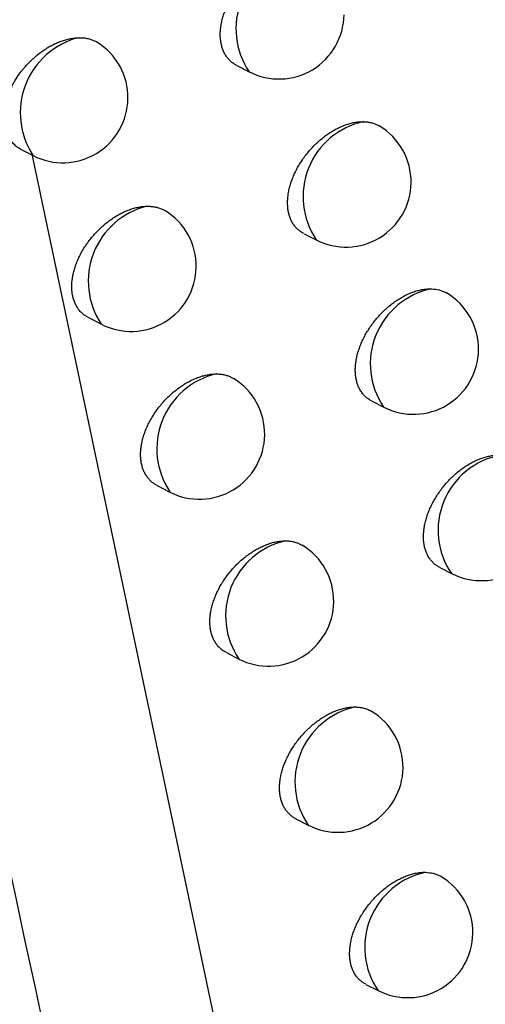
# Model space of a CAD drawing. Header units: millimetres. Extents: x -0.201 to 0.721, y -0.195 to 0.483.
# Tile 90 of 188: x 0.59486 to 0.59844, y -0.18446 to -0.17691. Entities that reach past the tile are written whole.
import ezdxf

# ---------------------------------------------------------------- set-up
doc = ezdxf.new("R2010")
doc.units = ezdxf.units.MM

msp = doc.modelspace()

# ---------------------------------------------------------------- linework, layer by layer
at = {"color": 7, "linetype": 'Continuous', "lineweight": 25}
for p, q in [((0.596531, -0.177258), (0.596626, -0.177306)), ((0.594871, -0.1779), (0.594967, -0.177949)), ((0.594955, -0.177924), (0.596554, -0.185503)), ((0.597047, -0.178548), (0.597141, -0.178596)), ((0.595392, -0.179192), (0.595491, -0.179243)), ((0.597566, -0.179831), (0.597659, -0.179879)), ((0.59592, -0.180481), (0.596017, -0.180531)), ((0.598089, -0.181109), (0.59818, -0.181156)), ((0.596451, -0.181763), (0.596547, -0.181812)), ((0.596985, -0.183039), (0.597079, -0.183087)), ((0.597522, -0.184309), (0.597615, -0.184356))]:
    msp.add_line(p, q, dxfattribs=at)
for centre, radius, start, end in [((0.597115, -0.176976), 0.0005904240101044, 102.663625, 214.076256), ((0.596854, -0.176861), 0.0005, 242.880555, 359.210427), ((0.595463, -0.17762), 0.0005946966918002, 104.400223, 213.627524), ((0.595195, -0.177504), 0.0005000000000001, 359.210427, 57.941663), ((0.595195, -0.177504), 0.0005000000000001, 242.880555, 359.210427), ((0.597628, -0.178264), 0.0005889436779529, 102.088387, 214.234551), ((0.597369, -0.178151), 0.0005, 359.210427, 59.296813), ((0.597369, -0.178151), 0.0005000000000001, 242.880555, 359.210427), ((0.595984, -0.178913), 0.0005935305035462, 103.93316, 213.751257), ((0.595719, -0.178798), 0.0005, 359.210427, 58.23713), ((0.595719, -0.178798), 0.0005, 242.880555, 359.210427), ((0.598143, -0.179547), 0.0005873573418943, 101.478167, 214.404976), ((0.597887, -0.179434), 0.0005000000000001, 359.210427, 59.563368), ((0.597887, -0.179434), 0.0005000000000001, 242.880555, 359.210427), ((0.596509, -0.1802), 0.0005922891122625, 103.439678, 213.883255), ((0.596245, -0.180086), 0.0005, 359.210427, 58.635463), ((0.596245, -0.180086), 0.0005, 242.880555, 359.210427), ((0.598662, -0.180824), 0.0005856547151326, 100.83008, 214.588917), ((0.598408, -0.180711), 0.0005, 242.880555, 359.210427), ((0.597036, -0.181481), 0.000590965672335, 102.917906, 214.024362), ((0.596775, -0.181367), 0.0005, 359.210427, 58.916797), ((0.596775, -0.181367), 0.0005, 242.880555, 359.210427), ((0.597567, -0.182756), 0.0005895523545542, 102.365577, 214.17555), ((0.597307, -0.182642), 0.0005, 359.210427, 59.190187), ((0.597307, -0.182642), 0.0005, 242.880555, 359.210427), ((0.598101, -0.184025), 0.0005880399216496, 101.779949, 214.337979), ((0.597843, -0.183911), 0.0005, 359.210427, 59.455545), ((0.597843, -0.183911), 0.0005, 242.880555, 359.210427)]:
    msp.add_arc(centre, radius, start, end, dxfattribs=at)
for points, knots in [([(0.590692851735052, -0.1573932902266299), (0.5907530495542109, -0.1579627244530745), (0.5909493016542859, -0.1598191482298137), (0.5913211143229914, -0.162944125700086), (0.5919313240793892, -0.1675219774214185), (0.5927458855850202, -0.1728171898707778), (0.593820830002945, -0.1788054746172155), (0.5948386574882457, -0.1837387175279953), (0.5957209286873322, -0.1876525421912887), (0.5961915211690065, -0.1895937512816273), (0.5964268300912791, -0.1905644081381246)], [0, 0, 0, 0, 0.049973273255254, 0.1629188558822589, 0.2758835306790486, 0.4567150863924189, 0.6376252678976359, 0.8187720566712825, 0.9093811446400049, 1, 1, 1, 1]), ([(0.596530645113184, -0.1772572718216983), (0.5965236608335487, -0.1772535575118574), (0.5965085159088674, -0.1772455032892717), (0.5964877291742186, -0.1772294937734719), (0.5964677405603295, -0.1772100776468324), (0.5964500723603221, -0.1771876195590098), (0.5964352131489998, -0.1771628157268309), (0.5964232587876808, -0.1771360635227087), (0.5964141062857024, -0.1771075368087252), (0.5964076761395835, -0.177076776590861), (0.5964041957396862, -0.1770445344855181), (0.5964036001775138, -0.177011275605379), (0.5964057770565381, -0.1769771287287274), (0.5964108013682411, -0.1769416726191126), (0.596418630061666, -0.1769056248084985), (0.5964290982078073, -0.1768694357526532), (0.5964421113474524, -0.176833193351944), (0.5964578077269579, -0.1767966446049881), (0.5964759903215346, -0.1767603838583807), (0.5964964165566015, -0.1767248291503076), (0.5965190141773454, -0.176690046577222), (0.5965438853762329, -0.1766559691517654), (0.5965707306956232, -0.1766230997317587), (0.5965992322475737, -0.1765918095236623), (0.5966293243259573, -0.1765621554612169), (0.5966610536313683, -0.1765341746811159), (0.5966939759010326, -0.1765083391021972), (0.5967277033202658, -0.176484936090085), (0.5967621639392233, -0.1764640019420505), (0.5967974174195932, -0.1764455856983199), (0.5968328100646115, -0.1764301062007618), (0.5968679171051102, -0.1764177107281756), (0.5969026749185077, -0.1764083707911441), (0.5969372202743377, -0.1764021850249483), (0.5969649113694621, -0.1763997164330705), (0.5969808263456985, -0.1763996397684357), (0.5969856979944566, -0.176399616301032)], [0, 0, 0, 0, 0.0253794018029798, 0.0550334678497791, 0.0848997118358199, 0.1154417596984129, 0.1462200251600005, 0.1752874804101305, 0.2045609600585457, 0.234486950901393, 0.2646393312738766, 0.2933630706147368, 0.322286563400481, 0.3518380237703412, 0.3816053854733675, 0.4103752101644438, 0.4393412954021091, 0.4689208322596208, 0.4987098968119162, 0.5278861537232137, 0.5572592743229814, 0.5872466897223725, 0.6174436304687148, 0.6472091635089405, 0.6771758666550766, 0.7077721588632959, 0.738584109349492, 0.768865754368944, 0.7993548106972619, 0.8304971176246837, 0.8618650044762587, 0.8923560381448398, 0.9230599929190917, 0.9544392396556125, 0.9860536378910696, 1, 1, 1, 1]), ([(0.5948449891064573, -0.1773457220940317), (0.5948546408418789, -0.1773318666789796), (0.5948691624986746, -0.1773110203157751), (0.5948904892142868, -0.1772844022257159), (0.5949107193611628, -0.1772606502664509), (0.5949357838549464, -0.1772337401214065), (0.5949663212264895, -0.1772043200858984), (0.5949985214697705, -0.1771765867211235), (0.5950319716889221, -0.1771509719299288), (0.5950662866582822, -0.1771277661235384), (0.595101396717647, -0.1771070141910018), (0.5951373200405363, -0.1770887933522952), (0.5951734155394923, -0.1770735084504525), (0.5952092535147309, -0.1770613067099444), (0.5952447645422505, -0.1770521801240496), (0.5952800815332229, -0.1770461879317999), (0.5953032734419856, -0.1770444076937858), (0.5953147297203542, -0.1770440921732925), (0.595314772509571, -0.177044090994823)], [0, 0, 0, 0, 0.081221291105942, 0.122202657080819, 0.1632869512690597, 0.2306318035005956, 0.2984293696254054, 0.3676414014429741, 0.4373370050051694, 0.5060909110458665, 0.5753141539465, 0.6460147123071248, 0.717225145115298, 0.786585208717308, 0.8564297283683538, 0.9278119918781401, 0.9997303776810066, 1, 1, 1, 1]), ([(0.595314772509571, -0.177044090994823), (0.595325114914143, -0.1770440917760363), (0.5953458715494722, -0.1770440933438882), (0.5953757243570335, -0.17704795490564), (0.5954045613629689, -0.1770546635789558), (0.595431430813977, -0.1770647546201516), (0.5954501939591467, -0.1770736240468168), (0.595459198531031, -0.1770798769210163), (0.5954607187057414, -0.1770809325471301)], [0, 0, 0, 0, 0.1894055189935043, 0.3801264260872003, 0.5749956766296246, 0.7712982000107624, 0.9613899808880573, 1, 1, 1, 1]), ([(0.5948712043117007, -0.177899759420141), (0.5948654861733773, -0.1778967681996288), (0.5948523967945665, -0.1778899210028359), (0.5948276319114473, -0.1778709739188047), (0.5948049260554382, -0.1778458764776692), (0.5947865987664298, -0.1778154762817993), (0.5947749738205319, -0.1777901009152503), (0.5947655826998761, -0.1777622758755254), (0.594758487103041, -0.1777319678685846), (0.594753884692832, -0.1776997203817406), (0.5947517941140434, -0.1776659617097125), (0.5947521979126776, -0.1776308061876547), (0.5947552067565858, -0.1775940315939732), (0.594760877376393, -0.1775564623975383), (0.5947691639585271, -0.1775186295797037), (0.5947800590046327, -0.1774806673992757), (0.594793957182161, -0.1774423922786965), (0.5948139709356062, -0.1773964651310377), (0.5948331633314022, -0.1773650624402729), (0.5948449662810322, -0.1773457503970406)], [0, 0, 0, 0, 0.0406136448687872, 0.0929686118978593, 0.1993719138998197, 0.2535350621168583, 0.3072325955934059, 0.3612999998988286, 0.4165331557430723, 0.4721690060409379, 0.5260824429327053, 0.5803708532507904, 0.635844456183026, 0.6917293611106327, 0.7455049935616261, 0.7996615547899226, 0.8550385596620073, 0.9108515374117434, 1, 1, 1, 1]), ([(0.59704673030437, -0.1785472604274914), (0.5970398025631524, -0.1785435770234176), (0.5970247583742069, -0.1785355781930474), (0.5970041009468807, -0.1785196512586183), (0.5969842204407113, -0.1785003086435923), (0.5969666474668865, -0.1784779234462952), (0.5969518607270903, -0.1784531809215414), (0.5969399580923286, -0.1784264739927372), (0.5969308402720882, -0.1783979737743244), (0.5969244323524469, -0.1783672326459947), (0.5969209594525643, -0.1783349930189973), (0.5969203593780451, -0.1783017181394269), (0.5969225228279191, -0.1782675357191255), (0.5969275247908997, -0.1782320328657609), (0.5969353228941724, -0.1781959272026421), (0.596945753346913, -0.1781596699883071), (0.5969587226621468, -0.1781233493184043), (0.5969743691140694, -0.1780867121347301), (0.5969924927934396, -0.1780503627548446), (0.5970128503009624, -0.1780147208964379), (0.597035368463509, -0.1779798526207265), (0.5970601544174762, -0.1779456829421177), (0.5970869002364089, -0.1779127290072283), (0.5971152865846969, -0.1778813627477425), (0.5971452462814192, -0.17785163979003), (0.5971768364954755, -0.1778235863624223), (0.5972096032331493, -0.1777976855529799), (0.5972431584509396, -0.177774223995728), (0.5972774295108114, -0.1777532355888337), (0.5973124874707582, -0.1777347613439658), (0.5973476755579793, -0.1777192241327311), (0.5973825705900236, -0.1777067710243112), (0.5974171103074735, -0.1776973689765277), (0.5974514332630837, -0.1776911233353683), (0.597480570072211, -0.1776884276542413), (0.5974978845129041, -0.1776884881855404), (0.597504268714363, -0.177688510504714)], [0, 0, 0, 0, 0.0251870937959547, 0.0546959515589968, 0.084415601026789, 0.1148062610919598, 0.1454313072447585, 0.1743885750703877, 0.2035508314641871, 0.2333621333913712, 0.2633985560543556, 0.2920345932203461, 0.3208697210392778, 0.3503308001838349, 0.3800071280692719, 0.4086902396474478, 0.4375691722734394, 0.4670604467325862, 0.4967609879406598, 0.525830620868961, 0.5550966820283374, 0.5849760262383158, 0.6150646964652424, 0.6446909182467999, 0.6745176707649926, 0.7049723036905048, 0.7356421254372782, 0.7657523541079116, 0.7960690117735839, 0.8270359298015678, 0.8582274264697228, 0.8885302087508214, 0.9190445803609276, 0.9502298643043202, 0.9816486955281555, 1, 1, 1, 1]), ([(0.597504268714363, -0.177688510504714), (0.5975141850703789, -0.177689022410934), (0.5975340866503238, -0.1776900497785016), (0.5975625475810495, -0.1776954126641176), (0.597589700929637, -0.177703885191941), (0.5976102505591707, -0.1777125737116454), (0.5976209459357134, -0.1777193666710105), (0.5976238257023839, -0.177721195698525)], [0, 0, 0, 0, 0.2245129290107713, 0.4505850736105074, 0.6815744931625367, 0.9142628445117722, 0.9999999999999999, 0.9999999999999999, 0.9999999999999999, 0.9999999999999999]), ([(0.5953917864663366, -0.1791920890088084), (0.595384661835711, -0.1791882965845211), (0.5953692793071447, -0.1791801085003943), (0.5953481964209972, -0.1791639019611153), (0.5953279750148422, -0.1791443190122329), (0.5953101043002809, -0.1791216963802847), (0.5952950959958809, -0.1790967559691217), (0.5952830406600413, -0.1790699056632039), (0.5952738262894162, -0.1790413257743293), (0.5952673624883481, -0.1790105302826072), (0.5952638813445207, -0.1789782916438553), (0.5952633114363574, -0.1789450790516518), (0.5952655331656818, -0.1789110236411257), (0.5952706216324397, -0.1788756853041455), (0.5952785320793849, -0.1788397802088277), (0.5952890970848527, -0.1788037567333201), (0.5953022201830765, -0.1787677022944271), (0.5953180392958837, -0.1787313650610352), (0.5953363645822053, -0.1786953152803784), (0.595356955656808, -0.1786599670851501), (0.5953797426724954, -0.1786253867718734), (0.5954048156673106, -0.1785915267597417), (0.5954318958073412, -0.1785588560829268), (0.5954606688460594, -0.1785277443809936), (0.5954910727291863, -0.1784982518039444), (0.5955231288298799, -0.1784704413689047), (0.5955564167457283, -0.1784447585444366), (0.5955905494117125, -0.1784214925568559), (0.5956254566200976, -0.1784006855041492), (0.5956611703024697, -0.1783824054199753), (0.5956970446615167, -0.1783670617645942), (0.5957326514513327, -0.1783548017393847), (0.5957679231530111, -0.178345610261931), (0.595802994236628, -0.1783395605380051), (0.5958273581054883, -0.1783375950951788), (0.5958400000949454, -0.1783373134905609), (0.5958413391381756, -0.1783372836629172)], [0, 0, 0, 0, 0.0258697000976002, 0.0558543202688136, 0.0860543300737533, 0.1169412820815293, 0.148068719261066, 0.1773826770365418, 0.2069050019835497, 0.2370876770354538, 0.2674996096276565, 0.2964180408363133, 0.3255376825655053, 0.3552896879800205, 0.385258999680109, 0.4142233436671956, 0.443384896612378, 0.47316222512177, 0.5031495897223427, 0.5325692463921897, 0.5621867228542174, 0.5924206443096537, 0.6228644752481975, 0.6529523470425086, 0.683242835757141, 0.7141667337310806, 0.7453073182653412, 0.775989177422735, 0.8068807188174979, 0.8384324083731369, 0.8702119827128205, 0.9011445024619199, 0.9322930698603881, 0.9641272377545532, 0.9962003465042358, 1, 1, 1, 1]), ([(0.5958413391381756, -0.1783372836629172), (0.5958515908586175, -0.1783373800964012), (0.5958721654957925, -0.1783375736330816), (0.5959017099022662, -0.1783417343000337), (0.5959302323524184, -0.1783487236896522), (0.5959567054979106, -0.1783591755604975), (0.5959739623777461, -0.1783674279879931), (0.5959816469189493, -0.1783728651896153), (0.5959819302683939, -0.1783730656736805)], [0, 0, 0, 0, 0.1955320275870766, 0.3924219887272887, 0.5935944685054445, 0.7962465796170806, 0.9924870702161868, 1, 1, 1, 1]), ([(0.5975661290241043, -0.1798311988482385), (0.5975592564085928, -0.1798275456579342), (0.5975443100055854, -0.1798196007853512), (0.5975237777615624, -0.1798037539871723), (0.5975040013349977, -0.1797844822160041), (0.5974865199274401, -0.1797621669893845), (0.5974718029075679, -0.1797374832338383), (0.5974599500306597, -0.1797108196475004), (0.5974508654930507, -0.1796823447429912), (0.5974444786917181, -0.1796516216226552), (0.5974410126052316, -0.1796193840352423), (0.5974404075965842, -0.1795860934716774), (0.5974425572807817, -0.1795518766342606), (0.5974475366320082, -0.1795163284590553), (0.5974553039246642, -0.1794801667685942), (0.5974656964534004, -0.1794438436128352), (0.5974786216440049, -0.1794074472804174), (0.5974942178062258, -0.1793707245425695), (0.5975122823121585, -0.1793342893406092), (0.5975325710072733, -0.1792985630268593), (0.5975550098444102, -0.1792636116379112), (0.5975797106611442, -0.1792293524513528), (0.5976063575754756, -0.1791963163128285), (0.5976346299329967, -0.179164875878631), (0.5976644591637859, -0.1791350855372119), (0.5976959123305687, -0.179106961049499), (0.5977285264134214, -0.1790809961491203), (0.5977619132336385, -0.1790574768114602), (0.5977959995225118, -0.1790364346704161), (0.5978308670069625, -0.1790179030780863), (0.59786585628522, -0.1790023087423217), (0.5979005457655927, -0.1789897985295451), (0.5979348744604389, -0.1789803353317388), (0.5979689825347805, -0.1789740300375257), (0.5979996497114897, -0.1789710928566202), (0.5980184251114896, -0.1789713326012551), (0.5980263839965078, -0.1789714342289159)], [0, 0, 0, 0, 0.0249906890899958, 0.0543491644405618, 0.0839170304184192, 0.114151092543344, 0.1446177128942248, 0.1734577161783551, 0.2025016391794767, 0.232191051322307, 0.2621042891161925, 0.2906442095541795, 0.3193825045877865, 0.3487445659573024, 0.3783211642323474, 0.406908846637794, 0.4356918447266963, 0.4650858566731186, 0.4946887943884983, 0.5236438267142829, 0.5527947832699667, 0.582557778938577, 0.6125298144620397, 0.6420102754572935, 0.6716905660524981, 0.7019968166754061, 0.7325177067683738, 0.7624518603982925, 0.7925914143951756, 0.8233780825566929, 0.8543882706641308, 0.8844993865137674, 0.914820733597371, 0.9458085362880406, 0.9770282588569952, 1, 1, 1, 1]), ([(0.5980263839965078, -0.1789714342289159), (0.5980458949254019, -0.1789732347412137), (0.5980754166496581, -0.1789759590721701), (0.5981106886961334, -0.178988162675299), (0.5981294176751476, -0.1789962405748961), (0.5981384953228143, -0.1790021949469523), (0.5981398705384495, -0.1790030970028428)], [0, 0, 0, 0, 0.4712027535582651, 0.7129705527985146, 0.9565165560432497, 1, 1, 1, 1]), ([(0.5959197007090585, -0.1804803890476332), (0.5959126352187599, -0.1804766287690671), (0.595897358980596, -0.1804684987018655), (0.5958764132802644, -0.1804523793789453), (0.5958563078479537, -0.180432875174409), (0.5958385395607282, -0.1804103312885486), (0.5958236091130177, -0.1803854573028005), (0.5958116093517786, -0.1803586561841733), (0.5958024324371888, -0.1803301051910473), (0.5957959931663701, -0.1802993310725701), (0.5957925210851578, -0.1802670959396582), (0.5957919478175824, -0.180233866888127), (0.5957941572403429, -0.1801997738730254), (0.5957992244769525, -0.1801643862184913), (0.5958071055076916, -0.1801284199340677), (0.5958176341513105, -0.1800923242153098), (0.5958307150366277, -0.1800561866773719), (0.5958464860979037, -0.180019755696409), (0.5958647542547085, -0.1799836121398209), (0.5958852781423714, -0.1799481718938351), (0.5959079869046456, -0.1799135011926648), (0.5959329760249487, -0.1798795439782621), (0.5959599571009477, -0.1798467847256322), (0.5959886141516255, -0.1798155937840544), (0.5960188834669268, -0.1797860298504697), (0.5960507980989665, -0.1797581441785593), (0.5960839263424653, -0.1797323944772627), (0.5961178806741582, -0.1797090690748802), (0.5961525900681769, -0.1796882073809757), (0.5961880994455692, -0.1796698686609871), (0.5962237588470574, -0.179654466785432), (0.5962591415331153, -0.1796421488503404), (0.596294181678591, -0.179632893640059), (0.5963290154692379, -0.1796267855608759), (0.5963546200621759, -0.1796246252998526), (0.596368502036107, -0.1796244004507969), (0.5963711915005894, -0.1796243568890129)], [0, 0, 0, 0, 0.0256888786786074, 0.0555417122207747, 0.0856085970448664, 0.1163577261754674, 0.1473455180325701, 0.1765667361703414, 0.2059953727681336, 0.2360811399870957, 0.2663949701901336, 0.2952459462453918, 0.3242975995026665, 0.3539800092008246, 0.3838792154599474, 0.4127777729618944, 0.4418732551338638, 0.4715839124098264, 0.5015045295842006, 0.5308370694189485, 0.5603671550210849, 0.5905132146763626, 0.6208691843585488, 0.6508341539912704, 0.68100125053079, 0.711800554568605, 0.7428162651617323, 0.7733392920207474, 0.8040711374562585, 0.835460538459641, 0.8670769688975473, 0.8978309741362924, 0.928799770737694, 0.9604500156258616, 0.9923376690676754, 1, 1, 1, 1]), ([(0.5963711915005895, -0.1796243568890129), (0.5963813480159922, -0.1796245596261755), (0.5964017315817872, -0.17962496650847), (0.5964309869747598, -0.1796294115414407), (0.5964590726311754, -0.1796368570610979), (0.5964841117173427, -0.1796465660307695), (0.5964987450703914, -0.1796551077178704), (0.5965052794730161, -0.1796589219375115)], [0, 0, 0, 0, 0.203732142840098, 0.4088791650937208, 0.618488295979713, 0.8296391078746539, 1, 1, 1, 1]), ([(0.5980888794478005, -0.1811090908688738), (0.5980820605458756, -0.1811054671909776), (0.5980672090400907, -0.1810975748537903), (0.5980467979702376, -0.1810818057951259), (0.5980271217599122, -0.1810626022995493), (0.5980097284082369, -0.1810403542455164), (0.5979950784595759, -0.1810157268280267), (0.597983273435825, -0.1809891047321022), (0.5979742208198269, -0.1809606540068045), (0.5979678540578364, -0.1809299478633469), (0.5979643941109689, -0.1808977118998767), (0.5979637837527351, -0.1808644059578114), (0.5979659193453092, -0.1808301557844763), (0.5979708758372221, -0.1807945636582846), (0.5979786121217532, -0.1807583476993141), (0.5979889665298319, -0.1807219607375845), (0.5980018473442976, -0.1806854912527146), (0.5980173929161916, -0.1806486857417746), (0.5980353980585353, -0.1806121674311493), (0.5980556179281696, -0.1805763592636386), (0.5980779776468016, -0.1805413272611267), (0.5981025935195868, -0.1805069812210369), (0.5981291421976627, -0.1804738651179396), (0.5981573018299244, -0.1804423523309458), (0.5981870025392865, -0.1804124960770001), (0.5982183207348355, -0.1803843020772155), (0.5982507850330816, -0.1803582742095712), (0.5982840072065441, -0.1803346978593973), (0.5983179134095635, -0.1803136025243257), (0.5983525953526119, -0.1802950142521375), (0.5983873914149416, -0.1802793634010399), (0.5984218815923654, -0.1802667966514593), (0.5984560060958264, -0.1802572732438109), (0.5984899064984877, -0.1802509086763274), (0.5985221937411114, -0.1802477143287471), (0.5985424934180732, -0.1802481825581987), (0.598552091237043, -0.1802484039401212)], [0, 0, 0, 0, 0.0247901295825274, 0.0539926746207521, 0.0834031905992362, 0.11347505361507, 0.1437776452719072, 0.1724930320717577, 0.2014112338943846, 0.2309712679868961, 0.2607538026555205, 0.2891889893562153, 0.3178217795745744, 0.3470759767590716, 0.376543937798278, 0.4050272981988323, 0.4337054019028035, 0.4629929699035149, 0.4924890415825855, 0.5213213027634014, 0.5503489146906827, 0.5799870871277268, 0.6098339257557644, 0.639161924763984, 0.6686889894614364, 0.6988398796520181, 0.7292047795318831, 0.7589578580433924, 0.7889152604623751, 0.8195164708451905, 0.850340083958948, 0.8802556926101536, 0.9103801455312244, 0.9411665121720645, 0.9721831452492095, 0.9999999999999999, 0.9999999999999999, 0.9999999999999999, 0.9999999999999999]), ([(0.5964507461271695, -0.1817625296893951), (0.596443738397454, -0.181758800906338), (0.596428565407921, -0.1817507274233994), (0.5964077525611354, -0.1817346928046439), (0.5963877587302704, -0.1817152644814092), (0.596370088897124, -0.1816927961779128), (0.5963552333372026, -0.1816679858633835), (0.5963432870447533, -0.1816412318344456), (0.5963341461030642, -0.1816127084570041), (0.5963277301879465, -0.1815819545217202), (0.5963242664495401, -0.1815497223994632), (0.5963236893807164, -0.1815164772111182), (0.5963258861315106, -0.1814823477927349), (0.5963309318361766, -0.1814469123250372), (0.596338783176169, -0.1814108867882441), (0.5963492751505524, -0.1813747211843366), (0.5963623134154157, -0.1813385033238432), (0.5963780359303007, -0.1813019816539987), (0.5963962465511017, -0.1812657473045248), (0.5964167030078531, -0.1812302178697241), (0.5964393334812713, -0.1811954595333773), (0.5964642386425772, -0.1811614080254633), (0.5964911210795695, -0.1811285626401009), (0.5965196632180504, -0.181097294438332), (0.5965497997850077, -0.1810676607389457), (0.5965815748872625, -0.1810397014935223), (0.5966145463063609, -0.1810138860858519), (0.5966483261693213, -0.1809905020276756), (0.5966828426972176, -0.180969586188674), (0.5967181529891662, -0.1809511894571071), (0.5967536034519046, -0.1809357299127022), (0.5967887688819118, -0.1809233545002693), (0.5968235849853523, -0.1809140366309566), (0.5968581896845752, -0.1809078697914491), (0.5968851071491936, -0.1809055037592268), (0.596900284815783, -0.1809053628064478), (0.596904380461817, -0.1809053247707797)], [0, 0, 0, 0, 0.0255040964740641, 0.0552209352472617, 0.0851504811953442, 0.1157575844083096, 0.1466015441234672, 0.1757237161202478, 0.205052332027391, 0.235034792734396, 0.2652441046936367, 0.2940198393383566, 0.3229956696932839, 0.3526004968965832, 0.3824215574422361, 0.4112461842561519, 0.4402673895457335, 0.4699029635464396, 0.4997483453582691, 0.5289863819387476, 0.5584216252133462, 0.5884721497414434, 0.6187325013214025, 0.6485688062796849, 0.678606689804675, 0.7092753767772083, 0.7401601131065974, 0.7705205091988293, 0.8010888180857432, 0.8323119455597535, 0.8637611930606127, 0.8943343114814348, 0.925120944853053, 0.9565848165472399, 0.9882845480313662, 0.9999999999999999, 0.9999999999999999, 0.9999999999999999, 0.9999999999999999]), ([(0.596904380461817, -0.1809053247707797), (0.5969144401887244, -0.1809056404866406), (0.5969346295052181, -0.1809062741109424), (0.5969635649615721, -0.1809110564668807), (0.5969912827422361, -0.1809188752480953), (0.5970145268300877, -0.1809282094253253), (0.5970275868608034, -0.1809360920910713), (0.5970326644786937, -0.1809391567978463)], [0, 0, 0, 0, 0.2113508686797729, 0.4241695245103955, 0.6416171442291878, 0.8606640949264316, 1, 1, 1, 1]), ([(0.5969849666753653, -0.1830385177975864), (0.5969780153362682, -0.183034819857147), (0.5969629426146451, -0.1830268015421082), (0.5969422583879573, -0.1830108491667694), (0.5969223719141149, -0.1829914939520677), (0.5969047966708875, -0.1829690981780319), (0.5968900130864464, -0.1829443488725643), (0.5968781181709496, -0.1829176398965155), (0.5968690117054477, -0.1828891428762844), (0.5968626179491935, -0.1828584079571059), (0.5968591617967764, -0.1828261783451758), (0.5968585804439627, -0.1827929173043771), (0.5968607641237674, -0.1827587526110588), (0.5968657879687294, -0.1827232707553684), (0.5968736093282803, -0.1826871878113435), (0.5968840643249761, -0.1826509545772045), (0.5968970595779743, -0.1826146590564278), (0.5969127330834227, -0.1825780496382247), (0.5969308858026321, -0.1825417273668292), (0.5969512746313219, -0.1825061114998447), (0.5969738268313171, -0.1824712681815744), (0.5969986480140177, -0.1824371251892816), (0.5970254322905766, -0.1824041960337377), (0.5970538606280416, -0.1823728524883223), (0.5970838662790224, -0.1823431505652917), (0.5971155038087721, -0.1823151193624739), (0.5971483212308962, -0.1822892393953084), (0.5971819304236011, -0.1822657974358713), (0.5972162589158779, -0.1822448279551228), (0.5972513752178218, -0.1822263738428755), (0.5972866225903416, -0.1822108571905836), (0.5973215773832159, -0.1821984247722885), (0.5973561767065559, -0.182189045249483), (0.5973905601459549, -0.1821828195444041), (0.5974188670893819, -0.1821802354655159), (0.597435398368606, -0.1821802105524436), (0.5974409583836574, -0.1821802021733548)], [0, 0, 0, 0, 0.0253152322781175, 0.0548915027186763, 0.0846791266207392, 0.1151396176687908, 0.1458351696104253, 0.1748517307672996, 0.2040737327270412, 0.2339462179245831, 0.2640443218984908, 0.292736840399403, 0.3216288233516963, 0.3511478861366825, 0.3808825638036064, 0.4096249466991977, 0.4385634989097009, 0.4681154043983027, 0.4978768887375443, 0.5270128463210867, 0.5563456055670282, 0.586292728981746, 0.616449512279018, 0.6461511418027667, 0.6760537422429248, 0.7065855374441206, 0.7373329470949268, 0.7675265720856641, 0.797927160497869, 0.8289796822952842, 0.860257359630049, 0.8906467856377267, 0.921248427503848, 0.9525230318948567, 0.9840319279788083, 1, 1, 1, 1]), ([(0.5974409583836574, -0.1821802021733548), (0.5974509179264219, -0.1821806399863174), (0.5974709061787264, -0.182181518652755), (0.5974995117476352, -0.1821866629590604), (0.5975268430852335, -0.1821948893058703), (0.597548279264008, -0.1822037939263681), (0.5975597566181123, -0.1822109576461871), (0.5975633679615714, -0.1822132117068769)], [0, 0, 0, 0, 0.2198754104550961, 0.4412778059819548, 0.6674958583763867, 0.8953777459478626, 1, 1, 1, 1]), ([(0.5975224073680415, -0.1843083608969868), (0.5975155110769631, -0.1843046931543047), (0.5975005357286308, -0.1842967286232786), (0.5974799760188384, -0.1842808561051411), (0.5974601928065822, -0.1842615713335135), (0.5974427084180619, -0.1842392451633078), (0.5974279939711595, -0.1842145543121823), (0.5974161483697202, -0.184187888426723), (0.5974070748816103, -0.1841594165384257), (0.5974007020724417, -0.1841286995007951), (0.5973972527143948, -0.1840964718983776), (0.5973966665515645, -0.1840631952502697), (0.5973988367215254, -0.184028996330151), (0.5974038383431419, -0.1839934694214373), (0.5974116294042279, -0.1839573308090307), (0.5974220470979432, -0.1839210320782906), (0.5974349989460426, -0.1838846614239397), (0.597450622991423, -0.1838479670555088), (0.5974687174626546, -0.1838115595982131), (0.5974890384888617, -0.1837758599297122), (0.5975115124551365, -0.1837409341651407), (0.5975362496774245, -0.1837067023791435), (0.597562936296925, -0.1836736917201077), (0.5975912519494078, -0.1836422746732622), (0.5976211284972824, -0.1836125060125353), (0.5976526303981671, -0.1835844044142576), (0.5976852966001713, -0.183558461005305), (0.5977187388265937, -0.1835349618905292), (0.597752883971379, -0.1835139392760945), (0.5977878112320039, -0.1834954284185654), (0.5978228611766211, -0.1834798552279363), (0.5978576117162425, -0.1834673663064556), (0.5978920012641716, -0.1834579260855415), (0.5979261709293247, -0.1834516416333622), (0.5979559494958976, -0.1834488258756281), (0.5979738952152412, -0.1834489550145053), (0.5979809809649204, -0.1834490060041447)], [0, 0, 0, 0, 0.0251220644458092, 0.0545527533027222, 0.0841934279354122, 0.1145022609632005, 0.145044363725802, 0.1739484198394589, 0.2030568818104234, 0.2328123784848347, 0.2627922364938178, 0.2913933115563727, 0.3201931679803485, 0.3496180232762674, 0.3792578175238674, 0.4079094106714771, 0.4367566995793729, 0.4662161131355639, 0.4958847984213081, 0.524910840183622, 0.5541332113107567, 0.5839688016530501, 0.6140137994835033, 0.6435744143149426, 0.6733353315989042, 0.7037236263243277, 0.7343270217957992, 0.764349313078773, 0.7945775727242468, 0.8254547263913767, 0.8565560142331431, 0.886758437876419, 0.9171717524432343, 0.9482536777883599, 0.9795683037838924, 1, 1, 1, 1]), ([(0.5979809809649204, -0.1834490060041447), (0.5980005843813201, -0.1834506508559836), (0.5980302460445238, -0.1834531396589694), (0.5980657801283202, -0.1834649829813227), (0.5980854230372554, -0.1834733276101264), (0.5980953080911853, -0.1834797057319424), (0.5980974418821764, -0.1834810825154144)], [0, 0, 0, 0, 0.4603565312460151, 0.6965592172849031, 0.9344991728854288, 1, 1, 1, 1])]:
    msp.add_open_spline(points, degree=3, knots=knots, dxfattribs=at)

doc.saveas('drawing.dxf')
